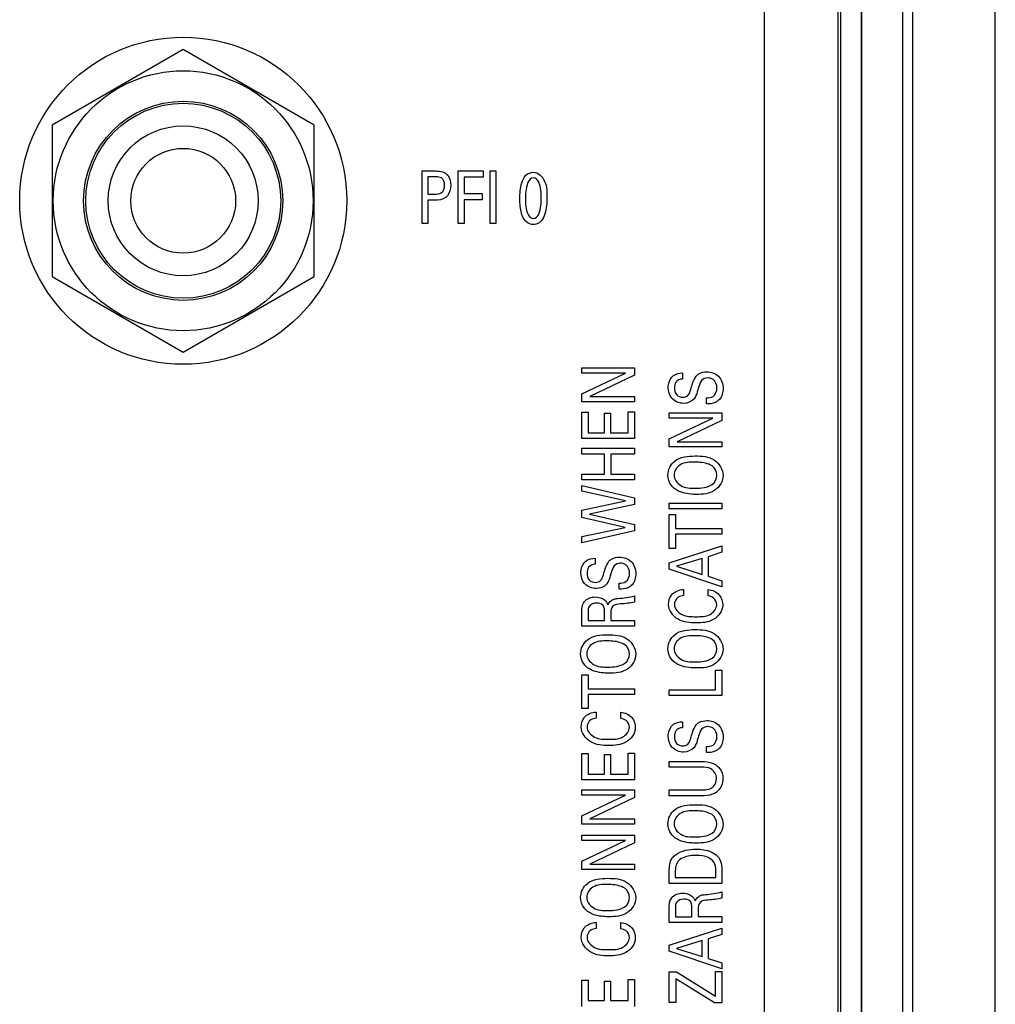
# Model space of a CAD drawing. Header units: inches. Extents: x 0 to 34, y 0 to 22.
# Tile 117 of 145: x 14.552 to 15.482, y 18.187 to 19.126. Entities that reach past the tile are written whole.
import ezdxf

# ---------------------------------------------------------------- set-up
doc = ezdxf.new("R2010")
doc.units = ezdxf.units.IN
doc.header["$LTSCALE"] = 1.87
doc.header["$MEASUREMENT"] = 0
doc.layers.get('0').update_dxf_attribs({"linetype": 'CONTINUOUS'})
doc.layers.add('02___PRT_ALL_AXES', color=7, linetype='CONTINUOUS')
doc.layers.add('ARTWORK', color=7, linetype='CONTINUOUS')

msp = doc.modelspace()

# ---------------------------------------------------------------- linework, layer by layer
at = {"color": 7, "linetype": 'CONTINUOUS'}
for p, q in [((15.40367, 16.92663), (15.40367, 19.74014)), ((15.4824, 16.81217), (15.4824, 19.74014)), ((15.33481, 19.68398), (15.33481, 16.91031)), ((15.3545, 19.68398), (15.3545, 16.92999)), ((15.3549, 16.92959), (15.3549, 19.68433)), ((15.39426, 16.92797), (15.39426, 19.68433)), ((14.70756, 19.09772), (14.58256, 19.02555)), ((14.83256, 19.02555), (14.70756, 19.09772)), ((14.58256, 19.02555), (14.58256, 18.88121)), ((14.83256, 18.88121), (14.83256, 19.02555)), ((14.58256, 18.88121), (14.70756, 18.80904)), ((14.70756, 18.80904), (14.83256, 18.88121))]:
    msp.add_line(p, q, dxfattribs=at)
for radius in [0.156, 0.124, 0.095, 0.093, 0.0715, 0.05]:
    msp.add_circle((14.70756, 18.95338), radius, dxfattribs=at)
at = {"layer": '02___PRT_ALL_AXES', "color": 3, "linetype": 'CONTINUOUS'}
for p, q in [((15.26199, 19.65338), (15.26199, 16.92826)), ((15.33199, 19.65338), (15.33199, 16.92826))]:
    msp.add_line(p, q, dxfattribs=at)
at = {"layer": 'ARTWORK', "color": 40, "linetype": 'CONTINUOUS'}
for p, q in [((14.93552, 18.9316), (14.93552, 18.9818)), ((14.93552, 18.9818), (14.94896, 18.9818)), ((14.94106, 18.97616), (14.94106, 18.95976)), ((14.94885, 18.97616), (14.94106, 18.97616)), ((14.96984, 18.9316), (14.96984, 18.9818)), ((14.96984, 18.9818), (14.99372, 18.9818)), ((14.97551, 18.97589), (14.97551, 18.96025)), ((14.99372, 18.97589), (14.97551, 18.97589)), ((14.99372, 18.9818), (14.99372, 18.97589)), ((15.00035, 18.9316), (15.00035, 18.9818)), ((15.00035, 18.9818), (15.0059, 18.9818)), ((15.0059, 18.9818), (15.0059, 18.9316)), ((14.94106, 18.95976), (14.94768, 18.95976)), ((14.97551, 18.96025), (14.99267, 18.96025)), ((14.99267, 18.96025), (14.99267, 18.9544)), ((14.94106, 18.95391), (14.94106, 18.9316)), ((14.94756, 18.95391), (14.94106, 18.95391)), ((14.97551, 18.9544), (14.97551, 18.9316)), ((14.99267, 18.9544), (14.97551, 18.9544)), ((14.94106, 18.9316), (14.93552, 18.9316)), ((14.97551, 18.9316), (14.96984, 18.9316)), ((15.0059, 18.9316), (15.00035, 18.9316)), ((15.08798, 18.78897), (15.08798, 18.79408)), ((15.08798, 18.79408), (15.13818, 18.79408)), ((15.08798, 18.76926), (15.12949, 18.78897)), ((15.12949, 18.78897), (15.08798, 18.78897)), ((15.13818, 18.78698), (15.09556, 18.76659)), ((15.13818, 18.79408), (15.13818, 18.78698)), ((15.18383, 18.78908), (15.18383, 18.78331)), ((15.08798, 18.76154), (15.08798, 18.76926)), ((15.13818, 18.76154), (15.08798, 18.76154)), ((15.09556, 18.76659), (15.13818, 18.76659)), ((15.13818, 18.76659), (15.13818, 18.76154)), ((15.20684, 18.75955), (15.20684, 18.76531)), ((15.08798, 18.72655), (15.08798, 18.7517)), ((15.08798, 18.7517), (15.0939, 18.7517)), ((15.0939, 18.7517), (15.0939, 18.7321)), ((15.10953, 18.7321), (15.10953, 18.75075)), ((15.10953, 18.75075), (15.11538, 18.75075)), ((15.11538, 18.75075), (15.11538, 18.7321)), ((15.13206, 18.7321), (15.13206, 18.75214)), ((15.13206, 18.75214), (15.13818, 18.75214)), ((15.13818, 18.75214), (15.13818, 18.72655)), ((15.17132, 18.74592), (15.17132, 18.75102)), ((15.17132, 18.75102), (15.22151, 18.75102)), ((15.22151, 18.75102), (15.22151, 18.74391)), ((15.17132, 18.7262), (15.21282, 18.74592)), ((15.21282, 18.74592), (15.17132, 18.74592)), ((15.22151, 18.74391), (15.1789, 18.72354)), ((15.0939, 18.7321), (15.10953, 18.7321)), ((15.11538, 18.7321), (15.13206, 18.7321)), ((15.13818, 18.72655), (15.08798, 18.72655)), ((15.17132, 18.71849), (15.17132, 18.7262)), ((15.1789, 18.72354), (15.22151, 18.72354)), ((15.22151, 18.72354), (15.22151, 18.71849)), ((15.08798, 18.7117), (15.08798, 18.71725)), ((15.08798, 18.71725), (15.13818, 18.71725)), ((15.10953, 18.7117), (15.08798, 18.7117)), ((15.10953, 18.69264), (15.10953, 18.7117)), ((15.11552, 18.7117), (15.11552, 18.69264)), ((15.13818, 18.7117), (15.11552, 18.7117)), ((15.13818, 18.71725), (15.13818, 18.7117)), ((15.22151, 18.71849), (15.17132, 18.71849)), ((15.08798, 18.68709), (15.08798, 18.69264)), ((15.08798, 18.69264), (15.10953, 18.69264)), ((15.13818, 18.68709), (15.08798, 18.68709)), ((15.11552, 18.69264), (15.13818, 18.69264)), ((15.13818, 18.69264), (15.13818, 18.68709)), ((15.08798, 18.6763), (15.08798, 18.68174)), ((15.08798, 18.68174), (15.13818, 18.66986)), ((15.12962, 18.6672), (15.08798, 18.6763)), ((15.08798, 18.65814), (15.12962, 18.6672)), ((15.13818, 18.66986), (15.13818, 18.6637)), ((15.17132, 18.65943), (15.17132, 18.66497)), ((15.17132, 18.66497), (15.22151, 18.66497)), ((15.22151, 18.66497), (15.22151, 18.65943)), ((15.08798, 18.65125), (15.08798, 18.65814)), ((15.13818, 18.6637), (15.09529, 18.65442)), ((15.22151, 18.65943), (15.17132, 18.65943)), ((15.12928, 18.6417), (15.08798, 18.65125)), ((15.09529, 18.65442), (15.13818, 18.64448)), ((15.17132, 18.62176), (15.17132, 18.65414)), ((15.17132, 18.65414), (15.17723, 18.65414)), ((15.17723, 18.65414), (15.17723, 18.64069)), ((15.08798, 18.63304), (15.12928, 18.6417)), ((15.13818, 18.63848), (15.08798, 18.6271)), ((15.13818, 18.64448), (15.13818, 18.63848)), ((15.17723, 18.64069), (15.22151, 18.64069)), ((15.22151, 18.64069), (15.22151, 18.6352)), ((15.08798, 18.6271), (15.08798, 18.63304)), ((15.17723, 18.6352), (15.17723, 18.62176)), ((15.22151, 18.6352), (15.17723, 18.6352)), ((15.17132, 18.60798), (15.22151, 18.62419)), ((15.17723, 18.62176), (15.17132, 18.62176)), ((15.22151, 18.61814), (15.20844, 18.61381)), ((15.22151, 18.62419), (15.22151, 18.61814)), ((15.1005, 18.61236), (15.1005, 18.6066)), ((15.20281, 18.61214), (15.17821, 18.60475)), ((15.20281, 18.59699), (15.20281, 18.61214)), ((15.20844, 18.61381), (15.20844, 18.5952)), ((15.17132, 18.60204), (15.17132, 18.60798)), ((15.22151, 18.58517), (15.17132, 18.60204)), ((15.17821, 18.60475), (15.20281, 18.59699)), ((15.20844, 18.5952), (15.22151, 18.59088)), ((15.22151, 18.59088), (15.22151, 18.58517)), ((15.1235, 18.58282), (15.1235, 18.5886)), ((15.18488, 18.58259), (15.18488, 18.57665)), ((15.2083, 18.57636), (15.2083, 18.58248)), ((15.13818, 18.57647), (15.13818, 18.57053)), ((15.08798, 18.54743), (15.08798, 18.56176)), ((15.09383, 18.56159), (15.09383, 18.55282)), ((15.1096, 18.55282), (15.1096, 18.56159)), ((15.09383, 18.55282), (15.1096, 18.55282)), ((15.11552, 18.55992), (15.11552, 18.55294)), ((15.11552, 18.55294), (15.13818, 18.55294)), ((15.13818, 18.55294), (15.13818, 18.54743)), ((15.13818, 18.54743), (15.08798, 18.54743)), ((15.21533, 18.48693), (15.21533, 18.50558)), ((15.21533, 18.50558), (15.22151, 18.50558)), ((15.22151, 18.50558), (15.22151, 18.48143)), ((15.08798, 18.46887), (15.08798, 18.50125)), ((15.08798, 18.50125), (15.0939, 18.50125)), ((15.0939, 18.50125), (15.0939, 18.48781)), ((15.0939, 18.48781), (15.13818, 18.48781)), ((15.13818, 18.48781), (15.13818, 18.48232)), ((15.17132, 18.48143), (15.17132, 18.48693)), ((15.17132, 18.48693), (15.21533, 18.48693)), ((15.0939, 18.48232), (15.0939, 18.46887)), ((15.13818, 18.48232), (15.0939, 18.48232)), ((15.22151, 18.48143), (15.17132, 18.48143)), ((15.0939, 18.46887), (15.08798, 18.46887)), ((15.10154, 18.46565), (15.10154, 18.4597)), ((15.12497, 18.45942), (15.12497, 18.46554)), ((15.18383, 18.45642), (15.18383, 18.45064)), ((15.20684, 18.42688), (15.20684, 18.43266)), ((15.08798, 18.40094), (15.08798, 18.42609)), ((15.08798, 18.42609), (15.0939, 18.42609)), ((15.0939, 18.42609), (15.0939, 18.40648)), ((15.10953, 18.40648), (15.10953, 18.42514)), ((15.10953, 18.42514), (15.11538, 18.42514)), ((15.11538, 18.42514), (15.11538, 18.40648)), ((15.13206, 18.40648), (15.13206, 18.42653)), ((15.13206, 18.42653), (15.13818, 18.42653)), ((15.13818, 18.42653), (15.13818, 18.40094)), ((15.17132, 18.41303), (15.17132, 18.41842)), ((15.17132, 18.41842), (15.20225, 18.41842)), ((15.20212, 18.41303), (15.17132, 18.41303)), ((15.0939, 18.40648), (15.10953, 18.40648)), ((15.11538, 18.40648), (15.13206, 18.40648)), ((15.13818, 18.40094), (15.08798, 18.40094)), ((15.08798, 18.38619), (15.08798, 18.39132)), ((15.08798, 18.39132), (15.13818, 18.39132)), ((15.08798, 18.3665), (15.12949, 18.38619)), ((15.12949, 18.38619), (15.08798, 18.38619)), ((15.13818, 18.38421), (15.09556, 18.36383)), ((15.13818, 18.39132), (15.13818, 18.38421)), ((15.17132, 18.3857), (15.17132, 18.39126)), ((15.17132, 18.39126), (15.20239, 18.39126)), ((15.2019, 18.3857), (15.17132, 18.3857)), ((15.08798, 18.35877), (15.08798, 18.3665)), ((15.13818, 18.35877), (15.08798, 18.35877)), ((15.09556, 18.36383), (15.13818, 18.36383)), ((15.13818, 18.36383), (15.13818, 18.35877)), ((15.08798, 18.34298), (15.08798, 18.34808)), ((15.08798, 18.34808), (15.13818, 18.34808)), ((15.13818, 18.34808), (15.13818, 18.34097)), ((15.08798, 18.32326), (15.12949, 18.34298)), ((15.12949, 18.34298), (15.08798, 18.34298)), ((15.13818, 18.34097), (15.09556, 18.3206)), ((15.08798, 18.31555), (15.08798, 18.32326)), ((15.09556, 18.3206), (15.13818, 18.3206)), ((15.13818, 18.3206), (15.13818, 18.31555)), ((15.13818, 18.31555), (15.08798, 18.31555)), ((15.17132, 18.3021), (15.17132, 18.31371)), ((15.17709, 18.31432), (15.17709, 18.30766)), ((15.2158, 18.30766), (15.2158, 18.3131)), ((15.22151, 18.31338), (15.22151, 18.3021)), ((15.22151, 18.3021), (15.17132, 18.3021)), ((15.17709, 18.30766), (15.2158, 18.30766)), ((15.22151, 18.29397), (15.22151, 18.28803)), ((15.17132, 18.26494), (15.17132, 18.27926)), ((15.17716, 18.27909), (15.17716, 18.27032)), ((15.17716, 18.27032), (15.19294, 18.27032)), ((15.19294, 18.27032), (15.19294, 18.27909)), ((15.19885, 18.27743), (15.19885, 18.27044)), ((15.19885, 18.27044), (15.22151, 18.27044)), ((15.22151, 18.27044), (15.22151, 18.26494)), ((15.10154, 18.26498), (15.10154, 18.25904)), ((15.12497, 18.25875), (15.12497, 18.26487)), ((15.22151, 18.26494), (15.17132, 18.26494)), ((15.17132, 18.24337), (15.22151, 18.25958)), ((15.22151, 18.25353), (15.20844, 18.2492)), ((15.22151, 18.25958), (15.22151, 18.25353)), ((15.17132, 18.23743), (15.17132, 18.24337)), ((15.20281, 18.24753), (15.17821, 18.24014)), ((15.20281, 18.23238), (15.20281, 18.24753)), ((15.20844, 18.2492), (15.20844, 18.23059)), ((15.22151, 18.22056), (15.17132, 18.23743)), ((15.17821, 18.24014), (15.20281, 18.23238)), ((15.20844, 18.23059), (15.22151, 18.22627)), ((15.22151, 18.22627), (15.22151, 18.22056)), ((15.17132, 18.18865), (15.17132, 18.21782)), ((15.17132, 18.21782), (15.17821, 18.21782)), ((15.17821, 18.21782), (15.2154, 18.19443)), ((15.2154, 18.19443), (15.2154, 18.2182)), ((15.2154, 18.2182), (15.22151, 18.2182)), ((15.22151, 18.2182), (15.22151, 18.18806)), ((15.08798, 18.18483), (15.08798, 18.20998)), ((15.08798, 18.20998), (15.0939, 18.20998)), ((15.0939, 18.20998), (15.0939, 18.19038)), ((15.10953, 18.19038), (15.10953, 18.20903)), ((15.10953, 18.20903), (15.11538, 18.20903)), ((15.11538, 18.20903), (15.11538, 18.19038)), ((15.13206, 18.19038), (15.13206, 18.21042)), ((15.13206, 18.21042), (15.13818, 18.21042)), ((15.13818, 18.21042), (15.13818, 18.18483)), ((15.17743, 18.2112), (15.17743, 18.18865)), ((15.21456, 18.18806), (15.17743, 18.2112)), ((15.0939, 18.19038), (15.10953, 18.19038)), ((15.11538, 18.19038), (15.13206, 18.19038)), ((15.17743, 18.18865), (15.17132, 18.18865)), ((15.22151, 18.18806), (15.21456, 18.18806))]:
    msp.add_line(p, q, dxfattribs=at)
for points, knots in [([(14.95695, 18.9683), (14.95695, 18.9708), (14.95537, 18.976), (14.95059, 18.97616), (14.94885, 18.97616)], [0, 0, 0, 0, 0.58917, 1, 1, 1, 1]), ([(15.02879, 18.95511), (15.02879, 18.9603), (15.02932, 18.96822), (15.0336, 18.97829), (15.03909, 18.98069), (15.04168, 18.98069)], [0, 0, 0, 0, 0.495607, 0.753102, 1, 1, 1, 1]), ([(15.04173, 18.97513), (15.03676, 18.97513), (15.0341, 18.96421), (15.03412, 18.95769), (15.03412, 18.95545)], [0, 0, 0, 0, 0.689385, 1, 1, 1, 1]), ([(15.04168, 18.98069), (15.04632, 18.98069), (15.05495, 18.97141), (15.05456, 18.96147), (15.05456, 18.95622)], [0, 0, 0, 0, 0.469016, 1, 1, 1, 1]), ([(15.04918, 18.95558), (15.04918, 18.95822), (15.04928, 18.96465), (15.04627, 18.97513), (15.04173, 18.97513)], [0, 0, 0, 0, 0.368008, 1, 1, 1, 1]), ([(14.94768, 18.95976), (14.94972, 18.95976), (14.95505, 18.95997), (14.95695, 18.96563), (14.95695, 18.9683)], [0, 0, 0, 0, 0.432505, 1, 1, 1, 1]), ([(14.95967, 18.95823), (14.95915, 18.95757), (14.95607, 18.95433), (14.95111, 18.95391), (14.94756, 18.95391)], [0, 0, 0, 0, 0.19119, 1, 1, 1, 1]), ([(15.05456, 18.95622), (15.05456, 18.95366), (15.05432, 18.94618), (15.05249, 18.93815), (15.04923, 18.93431)], [0, 0, 0, 0, 0.336723, 1, 1, 1, 1]), ([(15.0313, 18.93863), (15.03094, 18.93951), (15.02913, 18.9448), (15.02879, 18.95049), (15.02879, 18.95511)], [0, 0, 0, 0, 0.171545, 1, 1, 1, 1]), ([(15.03412, 18.95545), (15.03412, 18.95295), (15.03407, 18.94662), (15.03709, 18.9364), (15.04162, 18.9364)], [0, 0, 0, 0, 0.355634, 1, 1, 1, 1]), ([(15.04162, 18.9364), (15.04646, 18.9364), (15.04916, 18.94699), (15.04918, 18.95337), (15.04918, 18.95558)], [0, 0, 0, 0, 0.686145, 1, 1, 1, 1]), ([(15.04923, 18.93431), (15.04861, 18.93359), (15.04649, 18.93159), (15.04351, 18.93064), (15.04157, 18.93064)], [0, 0, 0, 0, 0.328678, 1, 1, 1, 1]), ([(15.19704, 18.78615), (15.19776, 18.78702), (15.20063, 18.78945), (15.2045, 18.79014), (15.20705, 18.79014)], [0, 0, 0, 0, 0.305233, 1, 1, 1, 1]), ([(15.20705, 18.79014), (15.21101, 18.79014), (15.21991, 18.7875), (15.22269, 18.77852), (15.22269, 18.77432)], [0, 0, 0, 0, 0.485442, 1, 1, 1, 1]), ([(15.17035, 18.77538), (15.17035, 18.77619), (15.17058, 18.78031), (15.17259, 18.78466), (15.17529, 18.78664)], [0, 0, 0, 0, 0.195063, 1, 1, 1, 1]), ([(15.18383, 18.78331), (15.18157, 18.78321), (15.17687, 18.78145), (15.17619, 18.77679), (15.17619, 18.77486)], [0, 0, 0, 0, 0.539652, 1, 1, 1, 1]), ([(15.19176, 18.77321), (15.19237, 18.77512), (15.19377, 18.77952), (15.19533, 18.7841), (15.19704, 18.78615)], [0, 0, 0, 0, 0.429177, 1, 1, 1, 1]), ([(15.20781, 18.78436), (15.20574, 18.78436), (15.20089, 18.78228), (15.20005, 18.77746), (15.19934, 18.77515)], [0, 0, 0, 0, 0.461644, 1, 1, 1, 1]), ([(15.21678, 18.77499), (15.21678, 18.77784), (15.21476, 18.78324), (15.2097, 18.78436), (15.20781, 18.78436)], [0, 0, 0, 0, 0.60303, 1, 1, 1, 1]), ([(15.18501, 18.76011), (15.18096, 18.76011), (15.17255, 18.76335), (15.17035, 18.7717), (15.17035, 18.77538)], [0, 0, 0, 0, 0.523829, 1, 1, 1, 1]), ([(15.17619, 18.77486), (15.17619, 18.77257), (15.17735, 18.76765), (15.18219, 18.76599), (15.18432, 18.76599)], [0, 0, 0, 0, 0.518037, 1, 1, 1, 1]), ([(15.18432, 18.76599), (15.18604, 18.76599), (15.19012, 18.7673), (15.19118, 18.77128), (15.19176, 18.77321)], [0, 0, 0, 0, 0.461143, 1, 1, 1, 1]), ([(15.19934, 18.77515), (15.19893, 18.77382), (15.19776, 18.7701), (15.19652, 18.7662), (15.19489, 18.76426)], [0, 0, 0, 0, 0.354335, 1, 1, 1, 1]), ([(15.20684, 18.76531), (15.20898, 18.76538), (15.21471, 18.76581), (15.21678, 18.77198), (15.21678, 18.77499)], [0, 0, 0, 0, 0.416154, 1, 1, 1, 1]), ([(15.22269, 18.77432), (15.22269, 18.77339), (15.22246, 18.7688), (15.22014, 18.76384), (15.217, 18.76187)], [0, 0, 0, 0, 0.200958, 1, 1, 1, 1]), ([(15.217, 18.76187), (15.21462, 18.76041), (15.21102, 18.75958), (15.20754, 18.75955), (15.20684, 18.75955)], [0, 0, 0, 0, 0.799594, 1, 1, 1, 1]), ([(15.17, 18.69181), (15.17, 18.69674), (15.17633, 18.70883), (15.18928, 18.70992), (15.19593, 18.70992)], [0, 0, 0, 0, 0.425179, 1, 1, 1, 1]), ([(15.19586, 18.70404), (15.19102, 18.70404), (15.18172, 18.70417), (15.17584, 18.69557), (15.17584, 18.69187)], [0, 0, 0, 0, 0.566703, 1, 1, 1, 1]), ([(15.21219, 18.70043), (15.20842, 18.70289), (15.20252, 18.70384), (15.19696, 18.70404), (15.19586, 18.70404)], [0, 0, 0, 0, 0.80432, 1, 1, 1, 1]), ([(15.19593, 18.70992), (15.2022, 18.70992), (15.21508, 18.70926), (15.22269, 18.69699), (15.22269, 18.69137)], [0, 0, 0, 0, 0.527262, 1, 1, 1, 1]), ([(15.17674, 18.67843), (15.17546, 18.67938), (15.17168, 18.68292), (15.17, 18.68828), (15.17, 18.69181)], [0, 0, 0, 0, 0.310987, 1, 1, 1, 1]), ([(15.17584, 18.69187), (15.17584, 18.68786), (15.18213, 18.67907), (15.19156, 18.67911), (15.19634, 18.67911)], [0, 0, 0, 0, 0.456274, 1, 1, 1, 1]), ([(15.22269, 18.69137), (15.22269, 18.68598), (15.21562, 18.67388), (15.20294, 18.67327), (15.19676, 18.67327)], [0, 0, 0, 0, 0.465823, 1, 1, 1, 1]), ([(15.19676, 18.67327), (15.19519, 18.67327), (15.18831, 18.67353), (15.18105, 18.67523), (15.17674, 18.67843)], [0, 0, 0, 0, 0.226056, 1, 1, 1, 1]), ([(15.08702, 18.59865), (15.08702, 18.59946), (15.08724, 18.60359), (15.08925, 18.60794), (15.09196, 18.60992)], [0, 0, 0, 0, 0.195041, 1, 1, 1, 1]), ([(15.10842, 18.59648), (15.10904, 18.59839), (15.11044, 18.60279), (15.112, 18.60737), (15.11371, 18.60942)], [0, 0, 0, 0, 0.429177, 1, 1, 1, 1]), ([(15.11371, 18.60942), (15.11442, 18.61029), (15.11729, 18.61272), (15.12117, 18.61342), (15.12372, 18.61342)], [0, 0, 0, 0, 0.305246, 1, 1, 1, 1]), ([(15.12372, 18.61342), (15.12768, 18.61342), (15.13658, 18.61078), (15.13936, 18.60179), (15.13936, 18.59759)], [0, 0, 0, 0, 0.485229, 1, 1, 1, 1]), ([(15.1005, 18.6066), (15.09824, 18.60649), (15.09354, 18.60473), (15.09285, 18.60008), (15.09285, 18.59815)], [0, 0, 0, 0, 0.539947, 1, 1, 1, 1]), ([(15.12448, 18.60764), (15.12241, 18.60764), (15.11755, 18.60556), (15.11672, 18.60074), (15.116, 18.59843)], [0, 0, 0, 0, 0.461669, 1, 1, 1, 1]), ([(15.13345, 18.59827), (15.13345, 18.60113), (15.13143, 18.60652), (15.12636, 18.60764), (15.12448, 18.60764)], [0, 0, 0, 0, 0.60303, 1, 1, 1, 1]), ([(15.10168, 18.58338), (15.09763, 18.58338), (15.08922, 18.58662), (15.08702, 18.59497), (15.08702, 18.59865)], [0, 0, 0, 0, 0.523982, 1, 1, 1, 1]), ([(15.09285, 18.59815), (15.09285, 18.59585), (15.09401, 18.59093), (15.09886, 18.58926), (15.10099, 18.58926)], [0, 0, 0, 0, 0.51819, 1, 1, 1, 1]), ([(15.10099, 18.58926), (15.10271, 18.58926), (15.10679, 18.59057), (15.10785, 18.59455), (15.10842, 18.59648)], [0, 0, 0, 0, 0.461128, 1, 1, 1, 1]), ([(15.116, 18.59843), (15.11559, 18.5971), (15.11443, 18.59339), (15.11319, 18.58947), (15.11155, 18.58754)], [0, 0, 0, 0, 0.354454, 1, 1, 1, 1]), ([(15.1235, 18.5886), (15.12565, 18.58866), (15.13138, 18.58909), (15.13345, 18.59526), (15.13345, 18.59827)], [0, 0, 0, 0, 0.416137, 1, 1, 1, 1]), ([(15.13936, 18.59759), (15.13936, 18.59666), (15.13913, 18.59207), (15.13681, 18.58711), (15.13366, 18.58515)], [0, 0, 0, 0, 0.200748, 1, 1, 1, 1]), ([(15.13366, 18.58515), (15.13128, 18.58369), (15.12768, 18.58285), (15.1242, 18.58282), (15.1235, 18.58282)], [0, 0, 0, 0, 0.799652, 1, 1, 1, 1]), ([(15.17062, 18.56821), (15.17062, 18.57137), (15.17265, 18.57925), (15.18069, 18.58232), (15.18488, 18.58259)], [0, 0, 0, 0, 0.429307, 1, 1, 1, 1]), ([(15.2083, 18.58248), (15.21226, 18.58214), (15.22001, 18.57879), (15.22227, 18.57091), (15.22227, 18.56748)], [0, 0, 0, 0, 0.535891, 1, 1, 1, 1]), ([(15.08798, 18.56176), (15.08798, 18.56239), (15.088, 18.56556), (15.08875, 18.56898), (15.09036, 18.57098)], [0, 0, 0, 0, 0.197889, 1, 1, 1, 1]), ([(15.11274, 18.56786), (15.11355, 18.57036), (15.11708, 18.57356), (15.12106, 18.57386), (15.12239, 18.57398)], [0, 0, 0, 0, 0.662154, 1, 1, 1, 1]), ([(15.18488, 18.57665), (15.18315, 18.57642), (15.17856, 18.57557), (15.17619, 18.57066), (15.17619, 18.56798)], [0, 0, 0, 0, 0.393883, 1, 1, 1, 1]), ([(15.10197, 18.56959), (15.09937, 18.56959), (15.09421, 18.56794), (15.09383, 18.56324), (15.09383, 18.56159)], [0, 0, 0, 0, 0.612007, 1, 1, 1, 1]), ([(15.10849, 18.56687), (15.10829, 18.56714), (15.10668, 18.56893), (15.10403, 18.56959), (15.10197, 18.56959)], [0, 0, 0, 0, 0.140035, 1, 1, 1, 1]), ([(15.1096, 18.56159), (15.1096, 18.56188), (15.10956, 18.56367), (15.10939, 18.56565), (15.10849, 18.56687)], [0, 0, 0, 0, 0.160817, 1, 1, 1, 1]), ([(15.1249, 18.5687), (15.12234, 18.56847), (15.11638, 18.56815), (15.11552, 18.56224), (15.11552, 18.55992)], [0, 0, 0, 0, 0.526869, 1, 1, 1, 1]), ([(15.19698, 18.55066), (15.19115, 18.55066), (15.17915, 18.55132), (15.17062, 18.56259), (15.17062, 18.56821)], [0, 0, 0, 0, 0.50883, 1, 1, 1, 1]), ([(15.17619, 18.56798), (15.17619, 18.56405), (15.18373, 18.55644), (15.19235, 18.5566), (15.1969, 18.5566)], [0, 0, 0, 0, 0.463635, 1, 1, 1, 1]), ([(15.1969, 18.5566), (15.20142, 18.5566), (15.21003, 18.55642), (15.21658, 18.56424), (15.21658, 18.56793)], [0, 0, 0, 0, 0.550899, 1, 1, 1, 1]), ([(15.22227, 18.56748), (15.22227, 18.56202), (15.21403, 18.55115), (15.20251, 18.55066), (15.19698, 18.55066)], [0, 0, 0, 0, 0.496975, 1, 1, 1, 1]), ([(15.17, 18.52621), (15.17, 18.53113), (15.17633, 18.54323), (15.18928, 18.54431), (15.19593, 18.54431)], [0, 0, 0, 0, 0.425179, 1, 1, 1, 1]), ([(15.19593, 18.54431), (15.2022, 18.54431), (15.21508, 18.54365), (15.22269, 18.53138), (15.22269, 18.52576)], [0, 0, 0, 0, 0.527271, 1, 1, 1, 1]), ([(15.08667, 18.52126), (15.08667, 18.52618), (15.09299, 18.53828), (15.10594, 18.53936), (15.1126, 18.53936)], [0, 0, 0, 0, 0.425179, 1, 1, 1, 1]), ([(15.11253, 18.53348), (15.10769, 18.53348), (15.09838, 18.53362), (15.09251, 18.52501), (15.09251, 18.52131)], [0, 0, 0, 0, 0.566611, 1, 1, 1, 1]), ([(15.12886, 18.52987), (15.12509, 18.53233), (15.11919, 18.53328), (15.11363, 18.53348), (15.11253, 18.53348)], [0, 0, 0, 0, 0.80432, 1, 1, 1, 1]), ([(15.1126, 18.53936), (15.11887, 18.53936), (15.13174, 18.53871), (15.13936, 18.52644), (15.13936, 18.52082)], [0, 0, 0, 0, 0.527325, 1, 1, 1, 1]), ([(15.19586, 18.53843), (15.19102, 18.53843), (15.18172, 18.53857), (15.17584, 18.52996), (15.17584, 18.52626)], [0, 0, 0, 0, 0.566703, 1, 1, 1, 1]), ([(15.21219, 18.53482), (15.20843, 18.53728), (15.20252, 18.53824), (15.19696, 18.53843), (15.19586, 18.53843)], [0, 0, 0, 0, 0.804324, 1, 1, 1, 1]), ([(15.17674, 18.51282), (15.17546, 18.51377), (15.17168, 18.51731), (15.17, 18.52268), (15.17, 18.52621)], [0, 0, 0, 0, 0.310972, 1, 1, 1, 1]), ([(15.17584, 18.52626), (15.17584, 18.52225), (15.18213, 18.51347), (15.19156, 18.5135), (15.19634, 18.5135)], [0, 0, 0, 0, 0.456274, 1, 1, 1, 1]), ([(15.22269, 18.52576), (15.22269, 18.52037), (15.21562, 18.50827), (15.20294, 18.50766), (15.19676, 18.50766)], [0, 0, 0, 0, 0.465831, 1, 1, 1, 1]), ([(15.09341, 18.50788), (15.09213, 18.50883), (15.08835, 18.51237), (15.08667, 18.51773), (15.08667, 18.52126)], [0, 0, 0, 0, 0.310922, 1, 1, 1, 1]), ([(15.09251, 18.52131), (15.09251, 18.5173), (15.0988, 18.50852), (15.10823, 18.50855), (15.11301, 18.50855)], [0, 0, 0, 0, 0.456188, 1, 1, 1, 1]), ([(15.13936, 18.52082), (15.13936, 18.51543), (15.1323, 18.50332), (15.11961, 18.50271), (15.11343, 18.50271)], [0, 0, 0, 0, 0.465982, 1, 1, 1, 1]), ([(15.11343, 18.50271), (15.11186, 18.50271), (15.10497, 18.50297), (15.09772, 18.50468), (15.09341, 18.50788)], [0, 0, 0, 0, 0.226012, 1, 1, 1, 1]), ([(15.19676, 18.50766), (15.19519, 18.50766), (15.18831, 18.50792), (15.18105, 18.50962), (15.17674, 18.51282)], [0, 0, 0, 0, 0.226057, 1, 1, 1, 1]), ([(15.08729, 18.45127), (15.08729, 18.45443), (15.08932, 18.4623), (15.09736, 18.46538), (15.10154, 18.46565)], [0, 0, 0, 0, 0.42929, 1, 1, 1, 1]), ([(15.10154, 18.4597), (15.09982, 18.45948), (15.09523, 18.45863), (15.09285, 18.45372), (15.09285, 18.45104)], [0, 0, 0, 0, 0.393883, 1, 1, 1, 1]), ([(15.12497, 18.46554), (15.12892, 18.4652), (15.13668, 18.46184), (15.13894, 18.45397), (15.13894, 18.45054)], [0, 0, 0, 0, 0.535884, 1, 1, 1, 1]), ([(15.11364, 18.43372), (15.10782, 18.43372), (15.09582, 18.43438), (15.08729, 18.44565), (15.08729, 18.45127)], [0, 0, 0, 0, 0.508823, 1, 1, 1, 1]), ([(15.09285, 18.45104), (15.09285, 18.44711), (15.1004, 18.4395), (15.10902, 18.43966), (15.11356, 18.43966)], [0, 0, 0, 0, 0.463635, 1, 1, 1, 1]), ([(15.11356, 18.43966), (15.11809, 18.43966), (15.1267, 18.43948), (15.13324, 18.4473), (15.13324, 18.45098)], [0, 0, 0, 0, 0.550899, 1, 1, 1, 1]), ([(15.13894, 18.45054), (15.13894, 18.44507), (15.1307, 18.43421), (15.11917, 18.43372), (15.11364, 18.43372)], [0, 0, 0, 0, 0.49699, 1, 1, 1, 1]), ([(15.17035, 18.4427), (15.17035, 18.44351), (15.17057, 18.44764), (15.17259, 18.45199), (15.17529, 18.45398)], [0, 0, 0, 0, 0.195342, 1, 1, 1, 1]), ([(15.18383, 18.45064), (15.18157, 18.45055), (15.17687, 18.44878), (15.17619, 18.44414), (15.17619, 18.44221)], [0, 0, 0, 0, 0.540159, 1, 1, 1, 1]), ([(15.19176, 18.44054), (15.19237, 18.44245), (15.19377, 18.44685), (15.19534, 18.45142), (15.19704, 18.45347)], [0, 0, 0, 0, 0.42938, 1, 1, 1, 1]), ([(15.19704, 18.45347), (15.19776, 18.45434), (15.20062, 18.45678), (15.2045, 18.45748), (15.20705, 18.45748)], [0, 0, 0, 0, 0.305536, 1, 1, 1, 1]), ([(15.20781, 18.4517), (15.20574, 18.4517), (15.20088, 18.44962), (15.20005, 18.44479), (15.19934, 18.44248)], [0, 0, 0, 0, 0.461312, 1, 1, 1, 1]), ([(15.20705, 18.45748), (15.21101, 18.45748), (15.21992, 18.45483), (15.22269, 18.44584), (15.22269, 18.44164)], [0, 0, 0, 0, 0.48513, 1, 1, 1, 1]), ([(15.21678, 18.44232), (15.21678, 18.44518), (15.21476, 18.45057), (15.2097, 18.4517), (15.20781, 18.4517)], [0, 0, 0, 0, 0.603125, 1, 1, 1, 1]), ([(15.18501, 18.42742), (15.18096, 18.42742), (15.17255, 18.43068), (15.17035, 18.43902), (15.17035, 18.4427)], [0, 0, 0, 0, 0.524121, 1, 1, 1, 1]), ([(15.17619, 18.44221), (15.17619, 18.43991), (15.17734, 18.43498), (15.18219, 18.43331), (15.18432, 18.43331)], [0, 0, 0, 0, 0.518582, 1, 1, 1, 1]), ([(15.18432, 18.43331), (15.18604, 18.43331), (15.19013, 18.43463), (15.19118, 18.43861), (15.19176, 18.44054)], [0, 0, 0, 0, 0.460747, 1, 1, 1, 1]), ([(15.19934, 18.44248), (15.19893, 18.44115), (15.19776, 18.43744), (15.19653, 18.43353), (15.19489, 18.4316)], [0, 0, 0, 0, 0.354723, 1, 1, 1, 1]), ([(15.20684, 18.43266), (15.20898, 18.43273), (15.21471, 18.43314), (15.21678, 18.43931), (15.21678, 18.44232)], [0, 0, 0, 0, 0.41625, 1, 1, 1, 1]), ([(15.22269, 18.44164), (15.22269, 18.44071), (15.22246, 18.43613), (15.22014, 18.43117), (15.217, 18.42921)], [0, 0, 0, 0, 0.200306, 1, 1, 1, 1]), ([(15.217, 18.42921), (15.21462, 18.42775), (15.21102, 18.42691), (15.20754, 18.42688), (15.20684, 18.42688)], [0, 0, 0, 0, 0.799665, 1, 1, 1, 1]), ([(15.21636, 18.4022), (15.21636, 18.4059), (15.21199, 18.41304), (15.20498, 18.41303), (15.20212, 18.41303)], [0, 0, 0, 0, 0.56396, 1, 1, 1, 1]), ([(15.20225, 18.41842), (15.2031, 18.41842), (15.20768, 18.41836), (15.21244, 18.41718), (15.2156, 18.41514)], [0, 0, 0, 0, 0.182865, 1, 1, 1, 1]), ([(15.2156, 18.41514), (15.21699, 18.41425), (15.22089, 18.41091), (15.22256, 18.4056), (15.22256, 18.4022)], [0, 0, 0, 0, 0.32615, 1, 1, 1, 1]), ([(15.21144, 18.39304), (15.21237, 18.39361), (15.21523, 18.39587), (15.21636, 18.39971), (15.21636, 18.4022)], [0, 0, 0, 0, 0.305968, 1, 1, 1, 1]), ([(15.22256, 18.4022), (15.22256, 18.4011), (15.22209, 18.39558), (15.21843, 18.3902), (15.21456, 18.38804)], [0, 0, 0, 0, 0.198206, 1, 1, 1, 1]), ([(15.20239, 18.39126), (15.20355, 18.39126), (15.20663, 18.39136), (15.20975, 18.39209), (15.21144, 18.39304)], [0, 0, 0, 0, 0.374109, 1, 1, 1, 1]), ([(15.21456, 18.38804), (15.21395, 18.38771), (15.21004, 18.38584), (15.20553, 18.3857), (15.2019, 18.3857)], [0, 0, 0, 0, 0.158837, 1, 1, 1, 1]), ([(15.17, 18.35915), (15.17, 18.36406), (15.17633, 18.37615), (15.18928, 18.37724), (15.19593, 18.37724)], [0, 0, 0, 0, 0.425004, 1, 1, 1, 1]), ([(15.19593, 18.37724), (15.2022, 18.37724), (15.21508, 18.37659), (15.22269, 18.36432), (15.22269, 18.3587)], [0, 0, 0, 0, 0.52734, 1, 1, 1, 1]), ([(15.19586, 18.37135), (15.19102, 18.37135), (15.18172, 18.37151), (15.17584, 18.3629), (15.17584, 18.3592)], [0, 0, 0, 0, 0.566699, 1, 1, 1, 1]), ([(15.21219, 18.36774), (15.20843, 18.37022), (15.20252, 18.37117), (15.19696, 18.37135), (15.19586, 18.37135)], [0, 0, 0, 0, 0.804333, 1, 1, 1, 1]), ([(15.17674, 18.34576), (15.17546, 18.34671), (15.17168, 18.35025), (15.17, 18.35562), (15.17, 18.35915)], [0, 0, 0, 0, 0.310765, 1, 1, 1, 1]), ([(15.17584, 18.3592), (15.17584, 18.35519), (15.18213, 18.3464), (15.19156, 18.34642), (15.19634, 18.34642)], [0, 0, 0, 0, 0.456374, 1, 1, 1, 1]), ([(15.22269, 18.3587), (15.22269, 18.35331), (15.21563, 18.3412), (15.20294, 18.34059), (15.19676, 18.34059)], [0, 0, 0, 0, 0.465897, 1, 1, 1, 1]), ([(15.19676, 18.34059), (15.19519, 18.34059), (15.1883, 18.34085), (15.18106, 18.34256), (15.17674, 18.34576)], [0, 0, 0, 0, 0.226025, 1, 1, 1, 1]), ([(15.17132, 18.31371), (15.17132, 18.31798), (15.17179, 18.32467), (15.17641, 18.32888), (15.17785, 18.32986)], [0, 0, 0, 0, 0.709577, 1, 1, 1, 1]), ([(15.19711, 18.32887), (15.19628, 18.32887), (15.19092, 18.32869), (15.18517, 18.32765), (15.18147, 18.32498)], [0, 0, 0, 0, 0.154946, 1, 1, 1, 1]), ([(15.19683, 18.33481), (15.19929, 18.33481), (15.20652, 18.33427), (15.21398, 18.33157), (15.2174, 18.32814)], [0, 0, 0, 0, 0.337, 1, 1, 1, 1]), ([(15.21302, 18.32358), (15.21187, 18.32482), (15.20708, 18.32816), (15.20113, 18.32887), (15.19711, 18.32887)], [0, 0, 0, 0, 0.296253, 1, 1, 1, 1]), ([(15.08667, 18.28887), (15.08667, 18.2938), (15.09299, 18.30589), (15.10594, 18.30698), (15.1126, 18.30698)], [0, 0, 0, 0, 0.425179, 1, 1, 1, 1]), ([(15.11253, 18.30109), (15.10769, 18.30109), (15.09838, 18.30123), (15.09251, 18.29263), (15.09251, 18.28893)], [0, 0, 0, 0, 0.566703, 1, 1, 1, 1]), ([(15.12886, 18.29749), (15.12509, 18.29995), (15.11919, 18.3009), (15.11363, 18.30109), (15.11253, 18.30109)], [0, 0, 0, 0, 0.804324, 1, 1, 1, 1]), ([(15.1126, 18.30698), (15.11887, 18.30698), (15.13175, 18.30632), (15.13936, 18.29405), (15.13936, 18.28843)], [0, 0, 0, 0, 0.527271, 1, 1, 1, 1]), ([(15.19607, 18.28536), (15.19688, 18.28786), (15.20041, 18.29106), (15.20439, 18.29136), (15.20573, 18.29148)], [0, 0, 0, 0, 0.662149, 1, 1, 1, 1]), ([(15.09341, 18.27549), (15.09213, 18.27644), (15.08835, 18.27998), (15.08667, 18.28534), (15.08667, 18.28887)], [0, 0, 0, 0, 0.310958, 1, 1, 1, 1]), ([(15.09251, 18.28893), (15.09251, 18.28492), (15.0988, 18.27613), (15.10823, 18.27617), (15.11301, 18.27617)], [0, 0, 0, 0, 0.456274, 1, 1, 1, 1]), ([(15.13936, 18.28843), (15.13936, 18.28303), (15.13229, 18.27094), (15.11961, 18.27033), (15.11343, 18.27033)], [0, 0, 0, 0, 0.465823, 1, 1, 1, 1]), ([(15.17132, 18.27926), (15.17132, 18.27989), (15.17134, 18.28306), (15.17208, 18.28649), (15.17369, 18.28848)], [0, 0, 0, 0, 0.197945, 1, 1, 1, 1]), ([(15.1853, 18.2871), (15.1827, 18.2871), (15.17755, 18.28544), (15.17716, 18.28074), (15.17716, 18.27909)], [0, 0, 0, 0, 0.611951, 1, 1, 1, 1]), ([(15.19182, 18.28437), (15.19163, 18.28464), (15.19001, 18.28644), (15.18736, 18.2871), (15.1853, 18.2871)], [0, 0, 0, 0, 0.140035, 1, 1, 1, 1]), ([(15.19294, 18.27909), (15.19294, 18.27939), (15.19289, 18.28117), (15.19272, 18.28315), (15.19182, 18.28437)], [0, 0, 0, 0, 0.160925, 1, 1, 1, 1]), ([(15.20824, 18.2862), (15.20567, 18.28597), (15.19971, 18.28565), (15.19885, 18.27974), (15.19885, 18.27743)], [0, 0, 0, 0, 0.526864, 1, 1, 1, 1]), ([(15.11343, 18.27033), (15.11186, 18.27033), (15.10497, 18.27059), (15.09772, 18.27229), (15.09341, 18.27549)], [0, 0, 0, 0, 0.226056, 1, 1, 1, 1]), ([(15.08729, 18.2506), (15.08729, 18.25376), (15.08932, 18.26164), (15.09736, 18.26471), (15.10154, 18.26498)], [0, 0, 0, 0, 0.429467, 1, 1, 1, 1]), ([(15.12497, 18.26487), (15.12892, 18.26454), (15.13668, 18.26118), (15.13894, 18.25331), (15.13894, 18.24988)], [0, 0, 0, 0, 0.535987, 1, 1, 1, 1]), ([(15.10154, 18.25904), (15.09982, 18.25881), (15.09523, 18.25797), (15.09285, 18.25305), (15.09285, 18.25037)], [0, 0, 0, 0, 0.393697, 1, 1, 1, 1]), ([(15.11364, 18.23305), (15.10782, 18.23305), (15.09582, 18.23371), (15.08729, 18.24498), (15.08729, 18.2506)], [0, 0, 0, 0, 0.508815, 1, 1, 1, 1]), ([(15.09285, 18.25037), (15.09285, 18.24644), (15.1004, 18.23884), (15.10902, 18.23899), (15.11356, 18.23899)], [0, 0, 0, 0, 0.463553, 1, 1, 1, 1]), ([(15.11356, 18.23899), (15.11809, 18.23899), (15.1267, 18.23881), (15.13324, 18.24663), (15.13324, 18.25031)], [0, 0, 0, 0, 0.550889, 1, 1, 1, 1]), ([(15.13894, 18.24988), (15.13894, 18.24441), (15.1307, 18.23355), (15.11917, 18.23305), (15.11364, 18.23305)], [0, 0, 0, 0, 0.497044, 1, 1, 1, 1])]:
    msp.add_open_spline(points, degree=3, knots=knots, dxfattribs=at)
for points in [[(14.94896, 18.9818), (14.95284, 18.9818), (14.95759, 18.98089), (14.95989, 18.97776)], [(14.95989, 18.97776), (14.96198, 18.97509), (14.96283, 18.97142), (14.96283, 18.96803)], [(14.96283, 18.96803), (14.96283, 18.9646), (14.96181, 18.96091), (14.95967, 18.95823)], [(15.04157, 18.93064), (15.03723, 18.93064), (15.03288, 18.93459), (15.0313, 18.93863)], [(15.17529, 18.78664), (15.17768, 18.78838), (15.18088, 18.78892), (15.18383, 18.78908)], [(15.19489, 18.76426), (15.19257, 18.76154), (15.18858, 18.76011), (15.18501, 18.76011)], [(15.21678, 18.69153), (15.21678, 18.69487), (15.21496, 18.69857), (15.21219, 18.70043)], [(15.21219, 18.68266), (15.215, 18.68445), (15.21678, 18.6882), (15.21678, 18.69153)], [(15.19634, 18.67911), (15.20176, 18.67911), (15.20765, 18.67971), (15.21219, 18.68266)], [(15.09196, 18.60992), (15.09435, 18.61166), (15.09754, 18.61221), (15.1005, 18.61236)], [(15.11155, 18.58754), (15.10924, 18.58482), (15.10525, 18.58338), (15.10168, 18.58338)], [(15.09036, 18.57098), (15.09265, 18.5739), (15.09686, 18.57543), (15.10057, 18.57543)], [(15.10057, 18.57543), (15.10368, 18.57543), (15.10704, 18.57453), (15.10947, 18.57258)], [(15.10947, 18.57258), (15.11097, 18.57139), (15.11211, 18.56967), (15.11274, 18.56786)], [(15.12239, 18.57398), (15.1277, 18.57448), (15.13305, 18.57503), (15.13818, 18.57647)], [(15.21358, 18.57442), (15.21207, 18.57554), (15.21016, 18.57611), (15.2083, 18.57636)], [(15.21658, 18.56793), (15.21658, 18.57031), (15.21546, 18.57296), (15.21358, 18.57442)], [(15.13818, 18.57053), (15.13386, 18.56939), (15.12935, 18.56914), (15.1249, 18.5687)], [(15.21678, 18.52592), (15.21678, 18.52926), (15.21496, 18.53296), (15.21219, 18.53482)], [(15.13345, 18.52098), (15.13345, 18.52432), (15.13163, 18.52801), (15.12886, 18.52987)], [(15.21219, 18.51705), (15.215, 18.51884), (15.21678, 18.52259), (15.21678, 18.52592)], [(15.12886, 18.5121), (15.13167, 18.5139), (15.13345, 18.51765), (15.13345, 18.52098)], [(15.19634, 18.5135), (15.20176, 18.5135), (15.20765, 18.51411), (15.21219, 18.51705)], [(15.11301, 18.50855), (15.11842, 18.50855), (15.12431, 18.50917), (15.12886, 18.5121)], [(15.13024, 18.45748), (15.12874, 18.4586), (15.12683, 18.45916), (15.12497, 18.45942)], [(15.13324, 18.45098), (15.13324, 18.45337), (15.13213, 18.45602), (15.13024, 18.45748)], [(15.17529, 18.45398), (15.17769, 18.45572), (15.18088, 18.45627), (15.18383, 18.45642)], [(15.19489, 18.4316), (15.19258, 18.42888), (15.18859, 18.42742), (15.18501, 18.42742)], [(15.21678, 18.35888), (15.21678, 18.3622), (15.21496, 18.36589), (15.21219, 18.36774)], [(15.21219, 18.34998), (15.215, 18.35178), (15.21678, 18.35554), (15.21678, 18.35888)], [(15.19634, 18.34642), (15.20176, 18.34642), (15.20764, 18.34705), (15.21219, 18.34998)], [(15.17785, 18.32986), (15.18326, 18.33354), (15.19029, 18.33481), (15.19683, 18.33481)], [(15.2174, 18.32814), (15.22109, 18.32461), (15.22151, 18.31849), (15.22151, 18.31338)], [(15.18147, 18.32498), (15.17836, 18.32273), (15.17709, 18.31816), (15.17709, 18.31432)], [(15.2158, 18.3131), (15.2158, 18.31671), (15.2155, 18.32095), (15.21302, 18.32358)], [(15.13345, 18.28859), (15.13345, 18.29193), (15.13163, 18.29563), (15.12886, 18.29749)], [(15.17369, 18.28848), (15.17599, 18.2914), (15.18019, 18.29293), (15.1839, 18.29293)], [(15.1839, 18.29293), (15.18702, 18.29293), (15.19037, 18.29203), (15.1928, 18.29008)], [(15.1928, 18.29008), (15.1943, 18.28889), (15.19544, 18.28717), (15.19607, 18.28536)], [(15.20573, 18.29148), (15.21103, 18.29198), (15.21638, 18.29254), (15.22151, 18.29397)], [(15.11301, 18.27617), (15.11842, 18.27617), (15.12432, 18.27677), (15.12886, 18.27972)], [(15.12886, 18.27972), (15.13167, 18.28151), (15.13345, 18.28526), (15.13345, 18.28859)], [(15.22151, 18.28803), (15.21719, 18.28689), (15.21268, 18.28664), (15.20824, 18.2862)], [(15.13024, 18.25682), (15.12874, 18.25794), (15.12682, 18.25849), (15.12497, 18.25875)], [(15.13324, 18.25031), (15.13324, 18.2527), (15.13213, 18.25535), (15.13024, 18.25682)]]:
    msp.add_open_spline(points, degree=3, dxfattribs=at)

doc.saveas('drawing.dxf')
